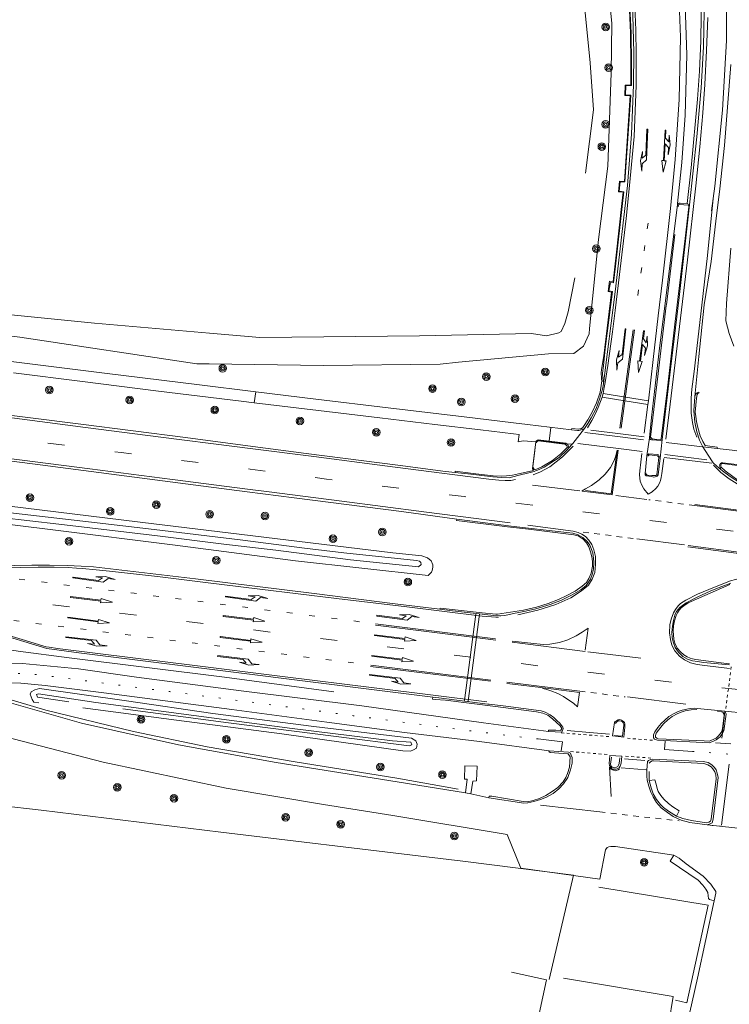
# Model space of a CAD drawing. Extents: x 177628 to 188968, y 384226 to 390673.
# Tile 8 of 256: x 177950 to 178076, y 386835 to 387010. Entities that reach past the tile are written whole.
import ezdxf

# ---------------------------------------------------------------- set-up
doc = ezdxf.new("R2010")
doc.units = 0
for name, pattern in [('VW-1-1_STREEP', [2, 1, -1]), ('VW-1-3_STREEP', [4, 1, -3]), ('VW-3-9_STREEP', [12, 3, -9]), ('VW-30-270_STREEP', [3, 0.3, -2.7]), ('VW-5050_STREEP', [1, 0.5, -0.5])]:
    doc.linetypes.add(name, pattern=pattern)
for name, color, linetype, lineweight in [('1219', 253, 'Continuous', 13), ('1220', 253, 'Continuous', 13), ('1221', 253, 'Continuous', 13), ('1223', 253, 'Continuous', 13), ('2901', 253, 'Continuous', 13), ('B-AF-HAAG-GD', 253, 'HAAG', 13), ('B-AF-HEKW-GD', 253, 'HEKWERK', 13), ('B-AF-RAST-GD', 253, 'HEKWERK', 13), ('B-BP-BOOM-GD', 253, 'Continuous', 13), ('B-GB-BOUW-GD', 14, 'Continuous', 13), ('B-GL-RAIL-GD', 253, 'GELEIDERAIL', 13), ('B-MK-BLOKDW-GD', 253, 'VW-BLOK50-B', 13), ('B-MK-BLOKLG-GD', 253, 'VW-1-3_STREEP', 13), ('B-MK-DRIEH-GD', 253, 'VW-HAAIETAND50-L-B', 13), ('B-MK-KANAL-GD', 253, 'VW-5050_STREEP', 13), ('B-MK-OVRG-GD', 253, 'Continuous', 13), ('B-MK-PIJL-GD', 253, 'Continuous', 13), ('B-MK-STRP-GD', 253, 'Continuous', 13), ('B-MK-STSTRP-GD', 253, 'Continuous', 13), ('B-MK-VLAK-GD', 253, 'Continuous', 13), ('B-TR-SLOO-GD', 253, 'Continuous', 13), ('B-TR-TALB-GD', 253, 'Continuous', 13), ('B-TR-TALO-GD', 253, 'Continuous', 13), ('B-VH-BNDH-GD', 253, 'Continuous', 13), ('B-VH-FPAD-GD', 8, 'Continuous', 13), ('B-VH-GOOT-GD', 253, 'Continuous', 13), ('B-VH-HFDR-GD', 8, 'Continuous', 13), ('B-VH-MATE-GD', 253, 'Continuous', 13), ('B-VH-OVRG-GD', 8, 'Continuous', 13), ('B-VH-RABA-GD', 253, 'Continuous', 13), ('B-VH-UITV-GD', 8, 'Continuous', 13), ('B-VH-WEGN-GD', 8, 'Continuous', 13), ('B-WE-VW-MARKERING_LANGS_STREEP_11-G', 253, 'VW-1-1_STREEP', 13), ('B-WE-VW-MARKERING_LANGS_STREEP_30270-G', 253, 'VW-30-270_STREEP', 13), ('B-WE-VW-MARKERING_LANGS_STREEP_39-G', 253, 'VW-3-9_STREEP', 13)]:
    doc.layers.add(name, color=color, linetype=linetype, lineweight=lineweight)
doc.linetypes.add('GELEIDERAIL', pattern='A,28,-5,[107,ProvincieNB.shx,S=1,R=0,X=0,Y=0],-5', length=38)
doc.linetypes.add('HAAG', pattern='A,4,-1,[5,TOPOCAD.SHX,S=0.35,R=0,X=-0.35,Y=-0.35],-1', length=6)
doc.linetypes.add('HEKWERK', pattern='A,7,-1.5,[1,ProvNB.shx,S=0.75,R=0,X=0,Y=0],-1.5', length=10)
doc.linetypes.add('VW-BLOK50-B', pattern='A,0,-0.5,[152,NLCS.SHX,S=1,R=0,X=-0.5,Y=0],-0.5', length=1)
doc.linetypes.add('VW-HAAIETAND50-L-B', pattern='A,0,-0.5,[138,NLCS.SHX,S=1,R=0,X=-0.625,Y=0],-0.5', length=1)

# ---------------------------------------------------------------- blocks, each defined once
blk = doc.blocks.new('2901_2901', base_point=(177628.113717, 385871.174588))
at = {"layer": '2901'}
for radius in [0.675, 0.45, 0.225]:
    blk.add_circle((177628.113717, 385871.174588), radius, dxfattribs=at)
blk = doc.blocks.new('1219_1219', base_point=(177627.545238, 385871.174588))
at = {"layer": '1219'}
blk.add_polyline3d([(177627.545238, 385871.174588, 0), (177627.545238, 385871.249588, 0), (177632.995238, 385871.249588, 0), (177632.995238, 385871.549588, 0), (177635.045238, 385871.174588, 0), (177632.995238, 385870.799588, 0), (177632.995238, 385871.099588, 0), (177627.545238, 385871.099588, 0)], close=True, dxfattribs=at)
blk = doc.blocks.new('1221_1221', base_point=(177627.545238, 385871.174588))
at = {"layer": '1221'}
blk.add_polyline3d([(177627.545238, 385871.174588, 0), (177627.545238, 385871.099588, 0), (177632.995238, 385871.099588, 0), (177633.745238, 385871.849588, 0), (177635.045238, 385871.849588, 0), (177633.245238, 385872.149588, 0), (177631.545238, 385871.849588, 0), (177632.745238, 385871.849588, 0), (177632.145238, 385871.249588, 0), (177627.545238, 385871.249588, 0)], close=True, dxfattribs=at)
blk = doc.blocks.new('1220_1220', base_point=(177627.545238, 385871.174588))
at = {"layer": '1220'}
blk.add_polyline3d([(177627.545238, 385871.174588, 0), (177627.545238, 385871.249588, 0), (177632.995238, 385871.249588, 0), (177633.745238, 385870.499588, 0), (177635.045238, 385870.499588, 0), (177633.245238, 385870.199588, 0), (177631.545238, 385870.499588, 0), (177632.745238, 385870.499588, 0), (177632.145238, 385871.099588, 0), (177627.545238, 385871.099588, 0)], close=True, dxfattribs=at)
blk = doc.blocks.new('1223_1223', base_point=(177627.545238, 385871.174588))
at = {"layer": '1223'}
blk.add_polyline3d([(177629.995238, 385871.249588, 0), (177630.595238, 385871.849588, 0), (177631.895238, 385871.849588, 0), (177630.095238, 385872.149588, 0), (177628.395238, 385871.849588, 0), (177629.595238, 385871.849588, 0), (177628.995238, 385871.249588, 0), (177627.545238, 385871.249588, 0), (177627.545238, 385871.174588, 0), (177627.545238, 385871.099588, 0), (177632.995238, 385871.099588, 0), (177632.995238, 385870.799588, 0), (177635.045238, 385871.174588, 0), (177632.995238, 385871.549588, 0), (177632.995238, 385871.249588, 0)], close=True, dxfattribs=at)

msp = doc.modelspace()

# ---------------------------------------------------------------- linework, layer by layer
at = {"layer": 'B-AF-HAAG-GD', "flags": 128}
msp.add_lwpolyline([(177941.796, 386891.059), (177954.62, 386887.31), (177970.214, 386883.514), (177983.313, 386880.735), (177998.968, 386878.103), (178017.062, 386875.166), (178028.014, 386873.222)], dxfattribs=at)
at = {"layer": 'B-AF-HEKW-GD', "flags": 128}
for points in [[(177932.107, 386795.702), (177932.056, 386833.464), (177931.863, 386871.957), (177953.759, 386869.489), (177985.756, 386865.585), (178022.362, 386861.191), (178028.81, 386860.392)], [(178053.046, 386855.762), (178072.523, 386852.569), (178068.694, 386835.208), (178066.668, 386835.672)]]:
    msp.add_lwpolyline(points, dxfattribs=at)
at = {"layer": 'B-AF-RAST-GD', "flags": 128}
msp.add_lwpolyline([(178028.81, 386860.392), (178048.561, 386857.912), (178044.213, 386839.361)], dxfattribs=at)
at = {"layer": 'B-GB-BOUW-GD', "flags": 128}
for points in [[(178037.523, 386840.66), (178043.744, 386839.273), (178041.096, 386827.189), (178034.8, 386828.55)], [(178046.728, 386839.566), (178066.281, 386836.312), (178063.943, 386822.11), (178044.328, 386825.352)]]:
    msp.add_lwpolyline(points, dxfattribs=at)
at = {"layer": 'B-GL-RAIL-GD', "flags": 128}
msp.add_lwpolyline([(177896.456, 386907.891), (177899.128, 386907.559), (177900.632, 386907.373), (177902.818, 386907.057), (177905.484, 386906.668), (177908.735, 386906.189), (177912.456, 386905.517), (177916.992, 386904.655), (177923.968, 386903.064), (177932.712, 386901.059), (177938.578, 386899.792), (177945.137, 386898.499), (177949.706, 386897.787), (177958.742, 386896.579), (177986.405, 386893.192), (178005.901, 386890.567)], dxfattribs=at)
at = {"layer": 'B-MK-BLOKDW-GD', "flags": 128}
for points in [[(178050.545, 386936.717), (178056.825, 386935.94), (178061.011, 386935.422)], [(178065.02, 386934.927), (178071.496, 386934.134)], [(178060.754, 386933.316), (178056.545, 386933.838), (178049.291, 386934.737)], [(178072.298, 386931.867), (178064.82, 386932.804)]]:
    msp.add_lwpolyline(points, dxfattribs=at)
at = {"layer": 'B-MK-BLOKLG-GD', "flags": 128}
for points in [[(178061.81, 386973.976), (178059.577, 386958.207)], [(177937.988, 386912.048), (177970.355, 386908.092), (177987.91, 386905.878), (178010.46, 386903.034)], [(177936.984, 386904.702), (177981.21, 386899.215), (177986.978, 386898.494), (178009.375, 386895.693)]]:
    msp.add_lwpolyline(points, dxfattribs=at)
at = {"layer": 'B-MK-DRIEH-GD', "flags": 128}
for points in [[(178061.127, 386935.944), (178056.896, 386936.474), (178051.627, 386937.132)], [(178064.702, 386932.268), (178073.161, 386931.226)], [(178049.682, 386926.312), (178041.258, 386927.357)], [(178061.569, 386924.778), (178056.079, 386925.491)], [(178059.78, 386917.795), (178068.3, 386916.691)], [(178060.52, 386896.54), (178051.089, 386897.644)], [(178058.15, 386889.635), (178068.521, 386888.346)], [(178054.918, 386883.044), (178051.364, 386883.343), (178047.433, 386883.641)], [(178076.569, 386881.273), (178073.805, 386881.457)], [(178057.62, 386878.623), (178061.215, 386878.324)], [(178053.208, 386869.175), (178042.675, 386870.382)], [(178074.714, 386866.613), (178073.235, 386866.777)]]:
    msp.add_lwpolyline(points, dxfattribs=at)
at = {"layer": 'B-MK-KANAL-GD', "flags": 128}
for points in [[(178075.651, 386887.557), (178076.6, 386894.972)], [(178046.355, 386883.263), (178054.853, 386882.572)], [(178058.124, 386882.278), (178062.612, 386881.922)], [(178054.505, 386879.404), (178047.941, 386879.918)], [(178062.308, 386878.77), (178057.706, 386879.102)]]:
    msp.add_lwpolyline(points, dxfattribs=at)
at = {"layer": 'B-MK-OVRG-GD', "flags": 128}
msp.add_lwpolyline([(178044.527, 386937.526), (178044.233, 386935.256)], dxfattribs=at)
at = {"layer": 'B-MK-STRP-GD', "flags": 128}
for points in [[(178034.244, 387135.539), (178036.599, 387132.712), (178041.165, 387126.319), (178043.503, 387122.671), (178044.734, 387120.681), (178047.849, 387115.646), (178054.405, 387103.507), (178059.127, 387093.526), (178063.791, 387081.791), (178067.012, 387072.223), (178069.085, 387064.958), (178071.811, 387053.381), (178073.21, 387045.944), (178074.092, 387040.228), (178075.39, 387027.665), (178075.475, 387025.798), (178075.806, 387018.469), (178075.762, 387006.456), (178075.039, 386994.071), (178073.72, 386980.571), (178073.103, 386976.156)], [(178062.489, 387045.643), (178064.291, 387038.577), (178065.281, 387033.27), (178066.415, 387024.761), (178067.305, 387014.863), (178067.601, 387007.068), (178067.36, 386995.954), (178066.656, 386985.33), (178065.778, 386976.556)], [(178057.929, 386974.795), (178058.524, 386980.678), (178059.307, 386989.413), (178059.663, 386998.475), (178059.714, 387004.051), (178059.649, 387008.311), (178059.417, 387014.068)], [(178070.317, 386980.594), (178071.025, 386987.583), (178071.531, 386993.599), (178071.922, 386998.648), (178072.229, 387004.697), (178072.445, 387010.601)], [(178070.317, 386980.594), (178068.81, 386967.469), (178065.717, 386941.726), (178064.982, 386935.548)], [(178073.411, 386978.363), (178072.374, 386968.241), (178071.35, 386959.351), (178070.005, 386947.582), (178069.595, 386944.44), (178069.478, 386942.825), (178069.47, 386941.583), (178069.498, 386940.177), (178069.707, 386938.505), (178069.983, 386937.332), (178070.46, 386935.868)], [(178065.778, 386976.556), (178064.364, 386963.816), (178063.629, 386957.497), (178062.726, 386949.731), (178061.861, 386942.366), (178061.789, 386941.699), (178061.112, 386936.588)], [(178057.929, 386974.795), (178056.537, 386963.344), (178055.929, 386958.445), (178055.455, 386954.625), (178054.632, 386948.657), (178054.144, 386945.624), (178054.014, 386944.702), (178053.796, 386943.632), (178053.639, 386942.974), (178052.953, 386941.189), (178052.476, 386940.082), (178051.814, 386938.834), (178051.017, 386937.515)], [(178059.179, 386955.005), (178056.808, 386937.467)], [(178057.028, 386937.465), (178059.407, 386954.972)], [(178038.209, 386928.332), (178037.371, 386928.195), (178036.352, 386928.143), (178035.267, 386928.231), (178033.477, 386928.432), (178027.42, 386929.202), (178014.973, 386930.784), (178002.306, 386932.419), (177991.434, 386933.805), (177988.182, 386934.219), (177975.095, 386935.9), (177961.686, 386937.623), (177946.773, 386939.536), (177934.749, 386941.076), (177920.549, 386942.895), (177907.706, 386944.541), (177895.35, 386946.122), (177892.317, 386946.508), (177875.066, 386948.707)], [(178037.256, 386920.645), (178021.882, 386922.604), (178007.327, 386924.487), (177993.905, 386926.186), (177990.528, 386926.622), (177977.142, 386928.35), (177962.453, 386930.238), (177945.236, 386932.453), (177931.538, 386934.21), (177915.487, 386936.277), (177904.783, 386937.636), (177895.562, 386938.797), (177891.382, 386939.33), (177875.272, 386941.383)], [(178048.5, 386934.294), (178046.599, 386932.352), (178044.308, 386930.619), (178042.669, 386929.725), (178041.355, 386929.178)], [(178056.5, 386933.554), (178055.448, 386925.609), (178050.086, 386926.262), (178050.101, 386926.357), (178050.686, 386926.663)], [(178060.411, 386928.044), (178060.316, 386928.586), (178060.285, 386929.218), (178060.326, 386929.861), (178060.687, 386932.982)], [(178060.411, 386928.044), (178060.69, 386927.311), (178061.078, 386926.667), (178061.839, 386925.721), (178062.526, 386926.138), (178063.164, 386926.747), (178063.521, 386927.168), (178063.819, 386927.667), (178064.028, 386928.192), (178064.168, 386928.723), (178064.265, 386929.42), (178064.588, 386932.07)], [(178073.473, 386930.914), (178074.77, 386929.61), (178076.237, 386928.464), (178077.647, 386927.582), (178078.963, 386926.926), (178079.679, 386926.606), (178080.249, 386926.444)], [(178070.093, 386923.694), (178079.737, 386922.473)], [(178070.155, 386923.885), (178079.762, 386922.655)], [(178038.647, 386904.26), (178042.163, 386905.106), (178045.371, 386906.094), (178048.042, 386907.311), (178049.968, 386908.512), (178051.182, 386909.509), (178051.861, 386910.589), (178052.322, 386911.806), (178052.475, 386913.202), (178052.426, 386914.638), (178052.152, 386915.835), (178051.806, 386916.748), (178051.293, 386917.524), (178050.653, 386918.193), (178050.032, 386918.616), (178049.389, 386918.941), (178048.484, 386919.178), (178040.379, 386920.23)], [(178078.835, 386915.084), (178068.895, 386916.362)], [(178068.95, 386916.596), (178078.878, 386915.293)], [(178033.096, 386888.776), (178013.038, 386891.269), (177996.716, 386893.3), (177980.649, 386895.327), (177970.59, 386896.572), (177956.667, 386898.278), (177955.227, 386898.48), (177954.653, 386898.571), (177954.105, 386898.718), (177950.418, 386899.847), (177942.283, 386902.318), (177935.385, 386904.443), (177933.769, 386904.947), (177933.015, 386905.139), (177932.531, 386905.218), (177928.559, 386905.723), (177918.179, 386907.019), (177902.294, 386908.971), (177896.404, 386909.689), (177876.095, 386912.177)], [(177948.037, 386912.65), (177950.146, 386912.698), (177953.243, 386912.748), (177956.082, 386912.724), (177958.62, 386912.663), (177960.077, 386912.582), (177961.133, 386912.515), (177963.578, 386912.289), (177965.967, 386912.051), (177974.501, 386911.071), (177982.566, 386910.092), (177992.705, 386908.854), (178006.364, 386907.17), (178018.881, 386905.662), (178032.277, 386904.037), (178033.952, 386903.879), (178034.712, 386903.833), (178035.207, 386903.828)], [(178076.306, 386894.716), (178071.928, 386895.21), (178070.53, 386895.411), (178069.387, 386895.719), (178068.297, 386896.23), (178067.399, 386896.893), (178066.567, 386897.837), (178066.031, 386898.884), (178065.782, 386899.873), (178065.643, 386901.043), (178065.709, 386902.45), (178065.924, 386903.505), (178066.336, 386904.602), (178066.698, 386905.198), (178067.151, 386905.833), (178067.592, 386906.246), (178068.531, 386906.861), (178070.611, 386907.926), (178072.608, 386908.786), (178074.507, 386909.547), (178076.496, 386910.282), (178077.345, 386910.555), (178078.296, 386910.767)], [(178034.724, 386899.742), (178032.407, 386900.034), (178013.292, 386902.418)], [(178034.671, 386899.983), (178013.32, 386902.668)], [(178050.596, 386897.743), (178037.636, 386899.376)], [(178043.167, 386898.968), (178037.641, 386899.592)], [(178012.398, 386895.072), (178033.772, 386892.441)], [(178033.84, 386892.628), (178012.436, 386895.299)], [(178049.64, 386890.657), (178036.689, 386892.269)], [(178036.691, 386892.045), (178042.256, 386891.353)], [(178046.561, 386881.661), (178042.249, 386882.16)], [(178064.738, 386880.285), (178069.699, 386879.959)], [(178076.265, 386877.649), (178074.89, 386866.837)]]:
    msp.add_lwpolyline(points, dxfattribs=at)
at = {"layer": 'B-MK-STSTRP-GD', "flags": 128}
for points in [[(178053.796, 386943.632), (178057.781, 386943.007), (178061.861, 386942.366)], [(178061.789, 386941.699), (178057.69, 386942.34), (178053.639, 386942.974)], [(178029.133, 386889.009), (178031.173, 386904.393)], [(178031.779, 386904.36), (178029.771, 386888.88)], [(178046.561, 386881.661), (178046.36, 386880.064)], [(178064.738, 386880.285), (178064.849, 386881.773)], [(178057.009, 386877.048), (178061.476, 386876.678)]]:
    msp.add_lwpolyline(points, dxfattribs=at)
at = {"layer": 'B-MK-VLAK-GD', "flags": 128}
for points in [[(178050.686, 386926.663), (178051.744, 386927.304), (178053.127, 386928.31), (178054.173, 386929.309), (178055.131, 386930.507), (178055.721, 386931.62), (178056.018, 386932.402), (178056.33, 386933.557), (178055.235, 386925.796), (178050.659, 386926.41)], [(178043.167, 386898.968), (178044.35, 386899.044), (178046.066, 386899.356), (178047.499, 386899.83), (178048.991, 386900.539), (178050.06, 386901.153), (178051.152, 386901.905), (178050.615, 386897.989)], [(178042.256, 386891.353), (178049.6, 386890.43), (178049.239, 386887.901), (178048.512, 386888.516), (178047.689, 386889.065), (178046.737, 386889.735), (178045.752, 386890.241), (178044.496, 386890.749), (178043.596, 386891.001), (178042.998, 386891.157)], [(178056.727, 386876.859), (178056.502, 386876.688), (178056.154, 386876.561), (178055.94, 386876.519), (178055.636, 386876.581), (178055.206, 386876.777), (178054.929, 386877.144), (178055.221, 386871.928)]]:
    msp.add_lwpolyline(points, dxfattribs=at)
at = {"layer": 'B-TR-SLOO-GD', "flags": 128}
for points in [[(178077.064, 386952.053), (178076.24, 386954.345), (178075.645, 386956.599), (178075.758, 386959.66), (178076.543, 386969.536)], [(177924.322, 386926.527), (177950.586, 386923.282), (177971.428, 386920.746), (177993.396, 386918.073), (178016.357, 386915.282), (178021.518, 386914.758), (178022.535, 386914.43), (178023.194, 386913.847), (178023.488, 386913.163), (178023.489, 386912.74), (178023.393, 386912.14), (178023.244, 386911.851), (178022.698, 386911.253), (177999.04, 386913.846), (177977.641, 386916.635), (177955.836, 386919.412), (177936.167, 386921.827)], [(177946.637, 386921.577), (177956.91, 386920.413), (177974.516, 386918.335), (177986.279, 386916.858), (177995.526, 386915.76), (178008.826, 386914.024), (178020.931, 386912.814), (178021.447, 386913.232), (178021.39, 386913.563), (178021.133, 386913.797), (178020.601, 386913.91), (178007.644, 386915.264), (178000.656, 386916.129), (177989.212, 386917.593), (177973.883, 386919.451), (177962.744, 386920.765), (177947.3, 386922.516)], [(177953.364, 386888.581), (177952.493, 386888.74), (177952.188, 386889.193), (177951.816, 386890.14), (177951.992, 386890.562), (177952.654, 386890.887), (177953.461, 386891.152), (177968.962, 386888.922), (177984.348, 386886.689), (178002.304, 386884.389), (178019.696, 386882.313), (178020.474, 386881.805), (178020.69, 386881.208), (178020.586, 386880.497), (178020.08, 386880.201), (178019.507, 386879.993), (178018.188, 386880.073), (177996.617, 386883.1), (177977.859, 386885.5), (177961.191, 386887.698)], [(177958.721, 386888.748), (177953.556, 386889.526), (177953.109, 386889.59), (177952.939, 386890.061), (177953.311, 386890.196), (177963.5, 386888.666), (177980.952, 386886.353), (177998.451, 386884.027), (178016.311, 386881.834), (178019.594, 386881.585), (178019.765, 386881.115), (178019.292, 386880.944), (178006.287, 386882.573), (177987.118, 386885.025), (177968.35, 386887.509)]]:
    msp.add_lwpolyline(points, dxfattribs=at)
at = {"layer": 'B-TR-TALB-GD', "flags": 128}
msp.add_lwpolyline([(177911.721, 386963.576), (177916.42, 386957.929), (177922.41, 386956.941), (177949.974, 386953.66), (177981.522, 386948.943), (177983.669, 386948.911), (178003.992, 386948.608), (178024.784, 386948.857), (178028.085, 386949.209), (178044.059, 386950.698), (178048.607, 386950.79), (178050.324, 386952.053), (178051.305, 386954.256), (178051.366, 386955.206), (178052.971, 386971.087), (178054.633, 386984.108), (178055.223, 387000.65), (178055.387, 387009.593), (178054.377, 387019.362)], dxfattribs=at)
at = {"layer": 'B-TR-TALO-GD', "flags": 128}
for points in [[(178048.752, 386964.211), (178047.567, 386958.213), (178047.02, 386956.101), (178046.369, 386954.69), (178045.902, 386954.464), (178043.729, 386953.907), (178041.077, 386954.344), (178021.154, 386953.926), (177992.716, 386953.624), (177983.74, 386954.398), (177963.27, 386956.163), (177938.304, 386958.673), (177922.012, 386960.126), (177918.61, 386962.01), (177916.237, 386963.957), (177914.542, 386965.539), (177913.583, 386967.189), (177913.343, 386968.204), (177912.286, 386979.666), (177912.628, 387002.271), (177918.331, 387034.071)], [(178048.42, 387033.455), (178051.488, 387002.521), (178052.11, 386994.115), (178050.688, 386982.873)]]:
    msp.add_lwpolyline(points, dxfattribs=at)
at = {"layer": 'B-VH-BNDH-GD', "flags": 128}
for points in [[(178057.137, 386977.493), (178057.369, 386979.47), (178056.57, 386979.552), (178056.732, 386981.434), (178057.598, 386981.408), (178058.613, 386996.667), (178057.702, 386996.693), (178057.739, 386998.541), (178058.744, 386998.601), (178058.754, 387002.289), (178058.695, 387007.869), (178058.364, 387014.591)], [(178057.137, 386977.493), (178056.153, 386968.283), (178055.575, 386963.594), (178054.963, 386963.626), (178054.734, 386961.821), (178055.324, 386961.716), (178053.911, 386950.339), (178053.505, 386947.904), (178053.471, 386947.351), (178053.479, 386947.015), (178053.514, 386946.706), (178053.549, 386946.233), (178053.571, 386945.892), (178053.539, 386945.498), (178053.278, 386943.899), (178052.654, 386941.97), (178051.87, 386940.31), (178051.103, 386938.936), (178050.438, 386937.945), (178050.188, 386937.618), (178049.97, 386937.447), (178049.82, 386937.385), (178049.653, 386937.349), (178049.48, 386937.323), (178048.265, 386937.424), (178048.202, 386937.188)], [(178067.166, 386976.903), (178067.226, 386977.103), (178067.295, 386977.212), (178067.395, 386977.317), (178068.94, 386977.147), (178069.045, 386977.097), (178069.079, 386976.897), (178068.417, 386971.252), (178066.589, 386956.004), (178065.191, 386944.133), (178064.138, 386935.651), (178064.058, 386935.523), (178063.952, 386935.449), (178063.762, 386935.427), (178062.538, 386935.572), (178062.416, 386935.675), (178062.312, 386935.802), (178062.271, 386935.883), (178063.607, 386947.195), (178065.056, 386959.294), (178065.07, 386959.415), (178066.587, 386971.956)], [(178070.139, 386943.106), (178070.328, 386943.585), (178070.405, 386943.714), (178070.52, 386943.789), (178070.645, 386943.842), (178070.832, 386943.891), (178070.903, 386943.785), (178070.671, 386943.629), (178070.539, 386943.462), (178070.4, 386942.807), (178070.221, 386940.323), (178070.313, 386939.541), (178070.439, 386938.668), (178070.647, 386937.604), (178071.091, 386936.139), (178071.545, 386935.126), (178071.957, 386934.419), (178074.109, 386934.09), (178074.09, 386933.867)], [(178041.955, 386934.879), (178042.083, 386935.098), (178042.275, 386935.203), (178046.918, 386934.639), (178047.099, 386934.546), (178047.264, 386934.423), (178047.357, 386934.32), (178047.432, 386934.199), (178047.439, 386934.119), (178046.279, 386932.933), (178044.814, 386931.745), (178042.879, 386930.588), (178041.949, 386930.182), (178041.717, 386930.143), (178041.639, 386930.147), (178041.537, 386930.196), (178041.478, 386930.296), (178041.44, 386930.464)], [(178061.821, 386932.508), (178061.904, 386932.639), (178061.971, 386932.694), (178062.079, 386932.728), (178063.504, 386932.576), (178063.634, 386932.46), (178063.69, 386932.353), (178063.715, 386932.241), (178063.38, 386929.204), (178063.312, 386929.101), (178063.218, 386929.044), (178062.459, 386929.085), (178061.701, 386929.126), (178061.584, 386929.202), (178061.482, 386929.317), (178061.425, 386929.443), (178061.425, 386929.536)], [(178027.475, 386929.602), (178027.491, 386929.844), (178031.141, 386929.373), (178034.261, 386928.998), (178035.752, 386928.937), (178036.61, 386929.014), (178037.658, 386929.132), (178038.735, 386929.337), (178041.164, 386929.904), (178041.469, 386930.036)], [(178080.289, 386930.476), (178075.065, 386931.174), (178074.905, 386931.122), (178074.793, 386931.004), (178074.747, 386930.904), (178074.741, 386930.787), (178074.844, 386930.563), (178075.513, 386929.868), (178076.882, 386928.876), (178077.524, 386928.429), (178078.584, 386927.779), (178079.684, 386927.348), (178079.919, 386927.275), (178080.12, 386927.265), (178080.237, 386927.304), (178080.306, 386927.352), (178080.361, 386927.403), (178080.439, 386927.495), (178080.497, 386927.566), (178080.817, 386930.21), (178080.745, 386930.352), (178080.656, 386930.412), (178080.538, 386930.454)], [(178036.802, 386919.938), (178027.704, 386921.077), (178027.788, 386921.288)], [(178036.802, 386919.938), (178040.502, 386919.501), (178048.622, 386918.52), (178049.353, 386918.318), (178050.231, 386917.711), (178050.859, 386917.059), (178051.261, 386916.39), (178051.644, 386915.275), (178051.887, 386914.269), (178051.916, 386913.625), (178051.892, 386912.947), (178051.66, 386911.694), (178051.294, 386910.728), (178050.854, 386910.018), (178050.108, 386909.362), (178048.838, 386908.459), (178047.349, 386907.677), (178045.862, 386906.976), (178044.056, 386906.262), (178041.942, 386905.644), (178039.666, 386905.108), (178034.997, 386904.37)], [(178076.367, 386909.628), (178068.955, 386906.421), (178068.151, 386905.847), (178067.698, 386905.508), (178067.336, 386905.108), (178067.019, 386904.599), (178066.804, 386904.166), (178066.484, 386903.178), (178066.349, 386902.314), (178066.295, 386901.362), (178066.312, 386900.693), (178066.397, 386899.954), (178066.592, 386899.229), (178067.014, 386898.325), (178067.591, 386897.658), (178068.184, 386897.108), (178068.791, 386896.759), (178069.326, 386896.532), (178069.722, 386896.403), (178070.318, 386896.298), (178076.204, 386895.514), (178076.294, 386895.541)], [(178024.762, 386905.259), (178024.813, 386905.466), (178032.302, 386904.602), (178034.69, 386904.376), (178034.997, 386904.37)], [(178044.082, 386883.478), (178044.105, 386883.731), (178045.416, 386883.751), (178046.159, 386883.686), (178046.308, 386883.739), (178046.448, 386884.002), (178046.136, 386884.529), (178044.815, 386885.728), (178043.956, 386886.375), (178043.051, 386886.766), (178041.956, 386887.013), (178034.663, 386887.963), (178025.774, 386889.098), (178023.917, 386889.193), (178023.467, 386889.246), (178023.513, 386889.617)], [(178074.176, 386887.061), (178074.888, 386886.966), (178075.098, 386886.905), (178075.288, 386886.615), (178075.377, 386886.326), (178075.052, 386884.001), (178074.922, 386883.509), (178074.629, 386883.095), (178074.304, 386882.641), (178073.933, 386882.334), (178073.533, 386882.105), (178073.005, 386881.862), (178072.661, 386881.772), (178071.774, 386881.809), (178065.014, 386882.13), (178063.605, 386882.201), (178063.353, 386882.281), (178063.16, 386882.484), (178063.131, 386882.799), (178063.263, 386883.19), (178064.065, 386884.256), (178064.563, 386884.865), (178065.33, 386885.561), (178066.078, 386886.161), (178066.965, 386886.662), (178067.681, 386886.956), (178068.423, 386887.174), (178069.457, 386887.356), (178070.473, 386887.413)], [(178055.752, 386882.804), (178057.27, 386882.655), (178057.513, 386884.63), (178057.484, 386884.797), (178057.372, 386885.061), (178057.189, 386885.254), (178057.029, 386885.34), (178056.73, 386885.408), (178056.487, 386885.369), (178056.262, 386885.238), (178056.116, 386885.104), (178055.988, 386884.911)], [(178044.181, 386880.051), (178044.165, 386879.908), (178044.361, 386879.764), (178047.454, 386879.495), (178047.572, 386879.491), (178047.851, 386879.185), (178047.934, 386878.955), (178047.81, 386877.167), (178047.479, 386876.045), (178047.17, 386875.31), (178046.671, 386874.506), (178045.763, 386873.505), (178044.73, 386872.785), (178043.636, 386872.1), (178042.51, 386871.572), (178041.385, 386871.236), (178040.322, 386870.994), (178039.569, 386871.031), (178034.019, 386871.99), (178033.522, 386871.978), (178033.445, 386871.694)], [(178056.77, 386878.778), (178056.648, 386877.778), (178056.568, 386877.505), (178056.45, 386877.251), (178056.163, 386877.114), (178055.921, 386877.026), (178055.632, 386877.067), (178055.422, 386877.153), (178055.26, 386877.334), (178055.131, 386877.69), (178055.296, 386878.938)], [(178062.023, 386877.873), (178062.223, 386878.096), (178062.516, 386878.259), (178062.767, 386878.294), (178071.731, 386877.779), (178072.47, 386877.558), (178073.032, 386877.199), (178073.364, 386876.817), (178073.673, 386876.328), (178073.879, 386875.762), (178073.948, 386875.053), (178073.044, 386867.888), (178072.908, 386867.537), (178072.606, 386867.334), (178072.214, 386867.23), (178069.563, 386867.639), (178068.016, 386868.017), (178066.885, 386868.435), (178065.419, 386869.282), (178064.527, 386869.975), (178064.045, 386870.478), (178063.285, 386871.391), (178062.738, 386872.379), (178062.352, 386873.444), (178062.003, 386874.768), (178061.977, 386876.397)]]:
    msp.add_lwpolyline(points, dxfattribs=at)
at = {"layer": 'B-VH-FPAD-GD', "flags": 128}
for points in [[(178050.47, 386937.43), (178050.076, 386937.237), (178049.75, 386937.14), (178049.477, 386937.085), (178049.24, 386937.074), (178048.202, 386937.188), (178040.321, 386938.131), (178037.883, 386938.431), (178029.067, 386939.516), (178015.538, 386941.104), (178002.663, 386942.673), (177991.984, 386943.978), (177981.514, 386945.248), (177965.532, 386947.214), (177947.522, 386949.474)], [(177948.874, 386947.349), (177961.126, 386945.773), (177974.672, 386944.091), (177989.395, 386942.287), (177991.688, 386941.999), (178003.127, 386940.602), (178014.047, 386939.317), (178023.833, 386938.129), (178031.994, 386937.165), (178037.883, 386936.448), (178038.839, 386936.331)], [(178090.378, 386947.306), (178089.867, 386946.856), (178089.483, 386946.518), (178088.751, 386945.906), (178087.547, 386944.713), (178086.675, 386943.667), (178085.782, 386942.526), (178084.509, 386940.923), (178083.829, 386939.486), (178083.215, 386938.126), (178082.848, 386937.217), (178082.657, 386936.521), (178082.489, 386935.812), (178081.848, 386932.881), (178076.763, 386933.55), (178074.09, 386933.867), (178071.565, 386934.167)], [(178038.679, 386935.021), (178038.839, 386936.331)], [(178038.679, 386935.021), (178039.589, 386935.239), (178041.856, 386935.079), (178041.896, 386935.238), (178042.197, 386935.332), (178047.187, 386934.706), (178048.303, 386934.635)], [(178041.438, 386930.022), (178041.247, 386930.245), (178041.856, 386935.079), (178041.982, 386935.235), (178042.086, 386935.318), (178042.241, 386935.395), (178047.189, 386934.785), (178047.37, 386934.689), (178047.503, 386934.579), (178047.568, 386934.453), (178047.6, 386934.343), (178047.721, 386933.982)], [(178064.336, 386935.444), (178064.209, 386935.332), (178064, 386935.301), (178062.614, 386935.385), (178062.398, 386935.422), (178062.251, 386935.474), (178062.047, 386935.767)], [(178061.613, 386932.553), (178061.793, 386932.789), (178061.888, 386932.876), (178061.956, 386932.91), (178063.552, 386932.791), (178063.661, 386932.72), (178063.75, 386932.62), (178063.947, 386932.166)], [(178079.989, 386926.965), (178080.321, 386927.191), (178080.589, 386927.397), (178080.917, 386930.302), (178080.776, 386930.519), (178080.661, 386930.585), (178080.459, 386930.66), (178075.099, 386931.331), (178074.851, 386931.302), (178074.721, 386931.204), (178074.621, 386931.097), (178074.582, 386931.023), (178074.558, 386930.888), (178074.548, 386930.759), (178074.575, 386930.671), (178074.775, 386930.122)], [(177919.53, 386896.553), (177923.811, 386895.627), (177927.434, 386894.55), (177929.743, 386894.184), (177930.883, 386894.367), (177936.896, 386895.188), (177939.96, 386895.449), (177942.854, 386895.584), (177946.431, 386895.636), (177950.469, 386895.616), (177960.438, 386894.628), (177970.784, 386893.16), (177989.365, 386890.719), (178010.836, 386888.031), (178032.545, 386885.039), (178044.082, 386883.478), (178046.452, 386883.355)], [(178047.67, 386879.838), (178044.181, 386880.051), (178031.797, 386881.732), (178018.435, 386883.315), (178004.619, 386885.151), (177987.726, 386887.397), (177964.941, 386890.398), (177954.527, 386891.704), (177950.193, 386892.11), (177944.945, 386892.132), (177937.855, 386891.64)], [(178062.788, 386882.356), (178062.966, 386882.12), (178063.465, 386881.954), (178072.675, 386881.482), (178073.458, 386881.743), (178073.939, 386882.01), (178074.668, 386882.552), (178075.004, 386883.09), (178075.302, 386883.585), (178075.705, 386886.552), (178075.587, 386886.878), (178075.464, 386887.115)], [(178074.93, 386882.328), (178074.975, 386882.731), (178075.464, 386887.115)], [(178055.507, 386882.703), (178057.506, 386882.479)], [(178055.006, 386879.247), (178057.131, 386879.074)], [(178072.303, 386866.893), (178072.852, 386867.066), (178073.198, 386867.261), (178073.4, 386867.913), (178074.261, 386875.292), (178074.129, 386876.099), (178073.929, 386876.651), (178073.658, 386877.06), (178073.187, 386877.587), (178072.484, 386877.961), (178071.591, 386878.142), (178062.604, 386878.576), (178062.282, 386878.505), (178061.874, 386878.311), (178061.729, 386878.142)]]:
    msp.add_lwpolyline(points, dxfattribs=at)
at = {"layer": 'B-VH-GOOT-GD', "flags": 128}
for points in [[(178059.742, 387080.882), (178061.711, 387075.183), (178062.707, 387072.137), (178064.194, 387067.319), (178065.252, 387063.74), (178066.148, 387059.93), (178067.213, 387055.236), (178068.259, 387050.372), (178069.386, 387044.149), (178070.477, 387036.55), (178071.276, 387028.1), (178071.435, 387025.587), (178071.676, 387021.781), (178071.837, 387014.804), (178071.677, 387005.342), (178071.276, 386998.042), (178070.506, 386989.365), (178069.164, 386977.209)], [(178059.031, 387013.152), (178059.302, 387004.346), (178059.243, 386998.605), (178058.877, 386989.817), (178058.152, 386980.669), (178057.51, 386975.066)], [(178057.51, 386975.066), (178055.977, 386961.763), (178055.554, 386958.491), (178054.295, 386948.782), (178053.942, 386945.864), (178053.85, 386945.372)]]:
    msp.add_lwpolyline(points, dxfattribs=at)
at = {"layer": 'B-VH-HFDR-GD', "flags": 128}
for points in [[(178068.744, 386977.476), (178069.487, 386983.795), (178070.628, 386996.07), (178070.939, 387001.017), (178071.219, 387006.404), (178071.26, 387010.899), (178071.288, 387016.066), (178071.094, 387022.834), (178070.933, 387025.56), (178070.756, 387028.535), (178070.124, 387034.49), (178069.413, 387040.316), (178068.675, 387045.061), (178067.145, 387052.64), (178066.248, 387056.738), (178063.973, 387066.16), (178062.445, 387071.396), (178059.791, 387079.059), (178059.241, 387080.669), (178059.742, 387080.882)], [(178057.241, 386977.477), (178057.484, 386979.555), (178056.682, 386979.637), (178056.828, 386981.327), (178057.696, 386981.301), (178058.724, 386996.759), (178057.808, 386996.785), (178057.841, 386998.442), (178058.848, 386998.502), (178058.857, 387002.285), (178058.799, 387007.867), (178058.463, 387014.691)], [(178068.351, 387014.632), (178068.692, 387003.909), (178068.419, 386993.195), (178067.795, 386984.747), (178067.068, 386977.463)], [(178076.518, 387002.221), (178075.387, 386987.778), (178074.586, 386980.098)], [(178074.586, 386980.098), (178073.889, 386974.319), (178073.027, 386967.12), (178071.816, 386959.407), (178070.859, 386950.234), (178070.139, 386943.106), (178069.971, 386940.559), (178070.155, 386938.523), (178070.467, 386936.859), (178070.95, 386935.34), (178071.565, 386934.167), (178072.494, 386932.7), (178073.421, 386931.338), (178074.073, 386930.71), (178074.775, 386930.122), (178075.064, 386929.88), (178076.411, 386928.86), (178078.27, 386927.674), (178079.51, 386927.159), (178079.989, 386926.965), (178080.15, 386926.9), (178080.567, 386926.719)], [(178057.241, 386977.477), (178056.004, 386966.316), (178055.634, 386963.352), (178055.094, 386963.42), (178054.832, 386961.934), (178055.473, 386961.83), (178054.201, 386951.62), (178053.851, 386948.576), (178053.707, 386947.267), (178053.722, 386946.96), (178053.743, 386946.649), (178053.759, 386946.382), (178053.797, 386945.948), (178053.85, 386945.372)], [(178067.068, 386977.463), (178067.051, 386977.319), (178065.938, 386968.208), (178064.576, 386957.38), (178063.863, 386951.715), (178062.428, 386939.381), (178062.047, 386935.767), (178061.613, 386932.553), (178061.266, 386929.423), (178061.318, 386929.166), (178061.354, 386929.098), (178061.491, 386929.014), (178062.433, 386928.853), (178062.852, 386928.781), (178063.084, 386928.799), (178063.276, 386928.865), (178063.412, 386928.935), (178063.492, 386929), (178063.631, 386929.154), (178063.947, 386932.166), (178064.336, 386935.444), (178065.798, 386947.977), (178067.36, 386960.738), (178069.164, 386977.209)], [(178068.744, 386977.476), (178069.164, 386977.209)], [(178053.85, 386945.372), (178053.669, 386944.403), (178053.169, 386942.639), (178052.581, 386941.007), (178051.664, 386939.345), (178051.076, 386938.299), (178050.47, 386937.43), (178048.42, 386934.767), (178048.303, 386934.635), (178047.721, 386933.982), (178047.396, 386933.617), (178046.007, 386932.278), (178043.329, 386930.527), (178042.019, 386929.939), (178041.779, 386929.865), (178041.56, 386929.798), (178040.325, 386929.484), (178039.096, 386929.172), (178038.658, 386929.058), (178037.074, 386928.658), (178035.739, 386928.697), (178034.171, 386928.797), (178030.268, 386929.293), (178027.475, 386929.602), (178025.758, 386929.792), (178017.283, 386930.922), (178000.961, 386932.995), (177991.489, 386934.238), (177979.456, 386935.817), (177960.875, 386938.222), (177943.37, 386940.387)], [(178053.85, 386945.372), (178053.669, 386944.403), (178053.169, 386942.639), (178052.581, 386941.007), (178051.664, 386939.345), (178051.076, 386938.299), (178050.47, 386937.43), (178048.42, 386934.767), (178047.721, 386933.982), (178047.396, 386933.617), (178046.007, 386932.278), (178043.329, 386930.527), (178042.019, 386929.939), (178041.779, 386929.865), (178041.56, 386929.798), (178040.325, 386929.484), (178039.096, 386929.172), (178038.658, 386929.058), (178037.074, 386928.658), (178035.739, 386928.697), (178034.171, 386928.797), (178030.268, 386929.293), (178027.475, 386929.602), (178025.758, 386929.792), (178017.283, 386930.922), (178000.961, 386932.995), (177991.489, 386934.238), (177979.456, 386935.817), (177960.875, 386938.222), (177943.37, 386940.387)], [(177924.781, 386934.658), (177952.216, 386931.16), (177978.111, 386927.748), (177990.467, 386926.142), (177998.792, 386925.059), (178017.939, 386922.647), (178027.788, 386921.288), (178037.428, 386920.065), (178040.018, 386919.737), (178048.396, 386918.766), (178049.376, 386918.504), (178050.226, 386918.026), (178050.947, 386917.328), (178051.445, 386916.651), (178051.966, 386915.289), (178052.124, 386914.276), (178052.143, 386913.64), (178052.093, 386912.412), (178051.887, 386911.413), (178051.584, 386910.616), (178051.096, 386909.87), (178050.779, 386909.497), (178049.823, 386908.705), (178048.295, 386907.807), (178046.386, 386906.897), (178044.402, 386906.117), (178041.843, 386905.341), (178039.964, 386904.901), (178038.505, 386904.608), (178038.163, 386904.535), (178036.33, 386904.145), (178035.61, 386904.092), (178035.386, 386904.079)], [(178076.273, 386895.328), (178071.67, 386895.763), (178070.618, 386895.938), (178069.711, 386896.089), (178068.801, 386896.373), (178068.003, 386896.83), (178067.211, 386897.638), (178066.654, 386898.448), (178066.326, 386899.259), (178066.127, 386900.187), (178066.042, 386901.142), (178066.131, 386902.241), (178066.314, 386903.25), (178066.566, 386904.201), (178066.883, 386904.839), (178067.455, 386905.54), (178067.912, 386905.931), (178068.584, 386906.401), (178070.549, 386907.43), (178072.974, 386908.5), (178074.957, 386909.276), (178076.535, 386909.888)], [(178070.118, 386887.661), (178071.182, 386887.552), (178075.464, 386887.115), (178079.07, 386886.746), (178079.731, 386886.679), (178086.303, 386886.008), (178090.194, 386885.522), (178117.972, 386882.882), (178124.176, 386882.263)]]:
    msp.add_lwpolyline(points, dxfattribs=at)
at = {"layer": 'B-VH-MATE-GD', "flags": 128}
msp.add_lwpolyline([(177991.984, 386943.978), (177991.688, 386941.999)], dxfattribs=at)
at = {"layer": 'B-VH-OVRG-GD', "flags": 128}
for points in [[(178068.744, 386977.476), (178067.52, 386977.558), (178067.36, 386977.518), (178067.262, 386977.477), (178067.051, 386977.319)], [(178041.469, 386930.036), (178041.287, 386930.253), (178041.291, 386930.611), (178041.656, 386933.499), (178041.856, 386935.079)], [(177917.716, 386891.923), (177921.79, 386890.471), (177924.992, 386889.498), (177933.2, 386887.234), (177936.144, 386886.168), (177939.006, 386885.163), (177947.194, 386882.623), (177964.814, 386878.022), (177986.71, 386873.401), (178004.051, 386870.496), (178016.408, 386868.556), (178036.758, 386865.164), (178039.17, 386859.175), (178053.213, 386857.221)], [(177937.855, 386891.64), (177940.578, 386890.932), (177943.483, 386889.932), (177960.982, 386884.998), (177978.247, 386881.14), (177995.6, 386877.975), (178015.65, 386874.745)], [(178033.445, 386871.694), (178039.684, 386870.748), (178040.407, 386870.783), (178041.47, 386871.024), (178042.678, 386871.391), (178043.737, 386871.775), (178044.924, 386872.469), (178045.914, 386873.308), (178046.776, 386874.172), (178047.524, 386875.283), (178048.021, 386876.688), (178048.31, 386877.872), (178048.276, 386878.89), (178048.131, 386879.292), (178048.016, 386879.609), (178047.67, 386879.838)], [(178029.341, 386872.548), (178029.597, 386874.996), (178029.116, 386874.983), (178029.197, 386877.37), (178031.412, 386877.319), (178031.247, 386874.716), (178030.603, 386874.644), (178030.29, 386872.395)], [(178061.729, 386878.142), (178061.59, 386876.613), (178061.579, 386875.553), (178061.668, 386874.8), (178061.936, 386873.741), (178062.314, 386872.699), (178062.687, 386871.864), (178063.332, 386870.85), (178064.12, 386869.887), (178065.276, 386869.059), (178066.263, 386868.377), (178067.704, 386867.72), (178069.261, 386867.314), (178072.303, 386866.893), (178077.247, 386866.353), (178084.282, 386865.495), (178087.369, 386865.205), (178098.038, 386864.003)], [(178015.65, 386874.745), (178029.341, 386872.548), (178030.29, 386872.395), (178033.445, 386871.694)], [(178053.213, 386857.221), (178054.204, 386862.439), (178054.511, 386862.824), (178054.818, 386862.935), (178055.206, 386863.026), (178056.025, 386863.026), (178066.393, 386861.457), (178067.322, 386860.95), (178068.609, 386859.931), (178071.62, 386857.722), (178073.007, 386856.289), (178073.886, 386855.027), (178073.858, 386854.695), (178073.568, 386853.373), (178070.614, 386839.56), (178067.772, 386826.934)]]:
    msp.add_lwpolyline(points, dxfattribs=at)
at = {"layer": 'B-VH-RABA-GD', "flags": 128}
for points in [[(178062.003, 386874.768), (178063.03, 386874.896), (178063.221, 386874.104), (178063.449, 386873.32), (178063.623, 386872.841), (178064.066, 386872.101), (178064.591, 386871.427), (178065.439, 386870.699), (178066.205, 386870.095), (178067.332, 386869.375), (178066.885, 386868.435)], [(178066.393, 386861.457), (178065.725, 386860.41), (178070.731, 386857.047), (178071.557, 386856.122), (178072.113, 386855.421), (178072.441, 386854.826), (178072.524, 386854.239), (178072.58, 386853.774), (178072.764, 386853.579), (178073.568, 386853.373)]]:
    msp.add_lwpolyline(points, dxfattribs=at)
at = {"layer": 'B-VH-UITV-GD', "flags": 128}
for points in [[(178035.386, 386904.079), (178034.378, 386904.148), (178027.003, 386904.984), (178024.762, 386905.259), (178016.82, 386906.232), (178002.356, 386908.039), (177981.229, 386910.663), (177963.121, 386912.776), (177960.892, 386912.924), (177958.424, 386913.047), (177955.262, 386913.091), (177952.145, 386913.087), (177948.992, 386913.023), (177945.265, 386912.948), (177941.909, 386912.798), (177938.503, 386912.638), (177937.172, 386912.565), (177935.661, 386912.504)], [(178042.78, 386887.184), (178036.485, 386887.979), (178033.524, 386888.353), (178033.304, 386888.381), (178024.568, 386889.484), (178023.513, 386889.617), (178015.412, 386890.64), (177988.023, 386894.06), (177960.48, 386897.466), (177954.782, 386898.272), (177944.564, 386901.328), (177933.391, 386904.614)]]:
    msp.add_lwpolyline(points, dxfattribs=at)
at = {"layer": 'B-VH-WEGN-GD', "flags": 128}
for points in [[(178070.118, 386887.661), (178069.305, 386887.594), (178068.703, 386887.469), (178067.862, 386887.302), (178067.167, 386887.05), (178066.34, 386886.654), (178065.521, 386886.171), (178064.782, 386885.533), (178064.165, 386884.94), (178063.573, 386884.216), (178063.022, 386883.439), (178062.76, 386882.878), (178062.788, 386882.356)], [(178042.78, 386887.184), (178043.521, 386886.924), (178044.36, 386886.462), (178045.007, 386886.001), (178045.584, 386885.468), (178046.082, 386884.954), (178046.617, 386884.285), (178046.712, 386884.023), (178046.452, 386883.355)], [(178055.507, 386882.703), (178055.85, 386885.073), (178055.976, 386885.265), (178056.199, 386885.41), (178056.51, 386885.539), (178056.757, 386885.613), (178057.097, 386885.525), (178057.427, 386885.287), (178057.587, 386885.07), (178057.677, 386884.781), (178057.677, 386884.249), (178057.506, 386882.479)], [(178057.131, 386879.074), (178057.033, 386877.867), (178056.817, 386877.303), (178056.667, 386877.007), (178056.406, 386876.88), (178056.13, 386876.796), (178055.963, 386876.768), (178055.673, 386876.774), (178055.438, 386876.802), (178055.161, 386877.074), (178054.948, 386877.436), (178054.891, 386877.772), (178055.006, 386879.247)]]:
    msp.add_lwpolyline(points, dxfattribs=at)
at = {"layer": 'B-WE-VW-MARKERING_LANGS_STREEP_11-G', "flags": 128}
for points in [[(178070.093, 386923.694), (178061.973, 386924.753)], [(178059.185, 386917.858), (178050.158, 386918.979)], [(178049.64, 386890.657), (178057.758, 386889.659)], [(178053.208, 386869.175), (178058.255, 386868.57), (178067.343, 386867.606)]]:
    msp.add_lwpolyline(points, dxfattribs=at)
at = {"layer": 'B-WE-VW-MARKERING_LANGS_STREEP_30270-G', "flags": 128}
for points in [[(178042.249, 386882.16), (178035.98, 386882.894), (178027.02, 386884.007), (178018.162, 386885.153), (178009.321, 386886.308), (178000.394, 386887.509), (177985.639, 386889.428), (177976.713, 386890.582), (177962.004, 386892.485), (177953.144, 386893.627), (177950.082, 386893.817), (177947.098, 386893.932), (177943.702, 386893.92), (177941.253, 386893.812), (177938.24, 386893.565), (177932.313, 386892.928), (177929.192, 386892.609), (177926.648, 386892.58), (177923.376, 386893.09)], [(178069.699, 386879.959), (178075.729, 386879.488), (178078.596, 386879.216), (178081.393, 386878.793), (178084.278, 386877.879), (178087.024, 386876.729), (178092.352, 386873.961), (178100.189, 386869.599), (178102.901, 386868.317), (178105.81, 386867.287), (178108.801, 386866.773), (178111.872, 386866.485), (178117.763, 386866.105), (178129.628, 386865.466), (178147.588, 386864.575), (178159.52, 386863.935), (178174.258, 386863.205), (178189.452, 386862.408), (178204.179, 386861.657), (178219.148, 386860.885), (178237.047, 386859.918), (178246.843, 386859.23)]]:
    msp.add_lwpolyline(points, dxfattribs=at)
at = {"layer": 'B-WE-VW-MARKERING_LANGS_STREEP_39-G', "flags": 128}
msp.add_lwpolyline([(177895.457, 386942.407), (177919.154, 386939.392), (177943.591, 386936.263), (177968.02, 386933.142), (177990.977, 386930.184), (178004.59, 386928.43), (178029.081, 386925.298), (178048.535, 386922.833), (178060.655, 386921.257), (178085.087, 386918.089), (178090.083, 386917.45), (178097.293, 386916.529), (178124.671, 386912.796), (178157.865, 386907.668), (178189.018, 386901.996), (178193.003, 386901.271), (178228.217, 386893.935), (178254.354, 386888.435), (178265.561, 386886.098), (178308.035, 386877.472), (178410.734, 386855.611)], dxfattribs=at)
msp.add_lwpolyline([(177896.298, 386913.353), (177936.715, 386908.405), (177963.819, 386905.036), (177987.432, 386902.089), (177988.05, 386902.011), (178012.28, 386898.952), (178048.67, 386894.389), (178057.798, 386893.225), (178074.184, 386891.362), (178086.751, 386890.016), (178107.023, 386887.897), (178122.25, 386886.432), (178134.412, 386885.386), (178155.745, 386883.745), (178170.954, 386882.755), (178188.969, 386881.537), (178242.146, 386876.639, -0.0294774), (178277.087, 386871.33), (178305.443, 386865.294), (178412.152, 386842.581)], format="xyb", dxfattribs=at)

# ---------------------------------------------------------------- block references
at = {"layer": 'B-BP-BOOM-GD'}
for p in [(178054.266, 387008.903, 20.786), (178054.808, 387001.652, 20.786), (178054.267, 386991.56, 20.786), (178053.578, 386987.603, 20.834), (178052.607, 386969.43, 20.75), (178051.351, 386958.451, 20.75), (177986.116, 386948.134, 20.67), (178033.03, 386946.67, 20.5), (178043.506, 386947.46, 20.77), (177955.242, 386944.254, 20.717), (178023.44, 386944.5, 20.5), (177969.553, 386942.516, 20.708), (178028.57, 386942.13, 20.5), (178038.12, 386942.74, 20.5), (177984.694, 386940.694, 20.774), (177999.835, 386938.773, 20.723), (178013.43, 386936.72, 20.5), (178026.73, 386934.93, 20.5), (177951.778, 386925.095, 20.634), (177974.303, 386923.885, 20.879), (177966.07, 386922.67, 20.47), (177983.779, 386922.171, 20.849), (177993.631, 386921.847, 20.843), (178014.521, 386919.003, 20.843), (177958.758, 386917.349, 20.924), (178005.72, 386917.81, 20.48), (177984.96, 386913.95, 20.47), (178019.051, 386910.087, 20.96), (177971.54, 386885.63, 20.56), (177986.77, 386882.122, 20.716), (178001.42, 386879.71, 20.56), (178014.167, 386877.157, 20.56), (177957.44, 386875.7, 20.57), (178025.213, 386875.825, 20.831), (177967.35, 386873.53, 20.57), (177977.45, 386871.61, 20.57), (177997.29, 386868.22, 20.57), (178007.08, 386866.95, 20.51), (178027.31, 386864.89, 20.56), (178061.114, 386860.179, 20.901)]:
    msp.add_blockref('2901_2901', p, dxfattribs=at)
at = {"layer": 'B-MK-PIJL-GD'}
for name, p, rotation in [('1220_1220', (178061.688, 386990.69, 21.005), 267.433841), ('1223_1223', (178064.916, 386990.54, 21.088), 266.953521), ('1220_1220', (178057.788, 386955.181, 20.986), 263.430271), ('1223_1223', (178061.09, 386954.806, 20.918), 262.437161), ('1221_1221', (177959.452, 386910.896, 21.136), 352.278174), ('1219_1219', (177959.008, 386907.443, 21.053), 353.0935930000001), ('1221_1221', (177986.605, 386907.514, 21.121), 352.278174), ('1221_1221', (178013.529, 386904.118, 21.08), 352.299664), ('1219_1219', (177958.54, 386903.771, 21.026), 352.6168970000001), ('1219_1219', (177986.166, 386904.053, 21.017), 352.934584), ('1220_1220', (177958.162, 386900.278, 20.942), 353.41193), ('1219_1219', (177985.673, 386900.322, 20.942), 352.775684), ('1219_1219', (178013.111, 386900.637, 21.02), 352.934584), ('1220_1220', (177985.204, 386896.935, 20.897), 353.4302729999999), ('1219_1219', (178012.644, 386896.953, 20.963), 352.775684), ('1220_1220', (178012.238, 386893.576, 20.897), 353.0935930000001)]:
    msp.add_blockref(name, p, dxfattribs=dict(at, rotation=rotation))

doc.saveas('drawing.dxf')
